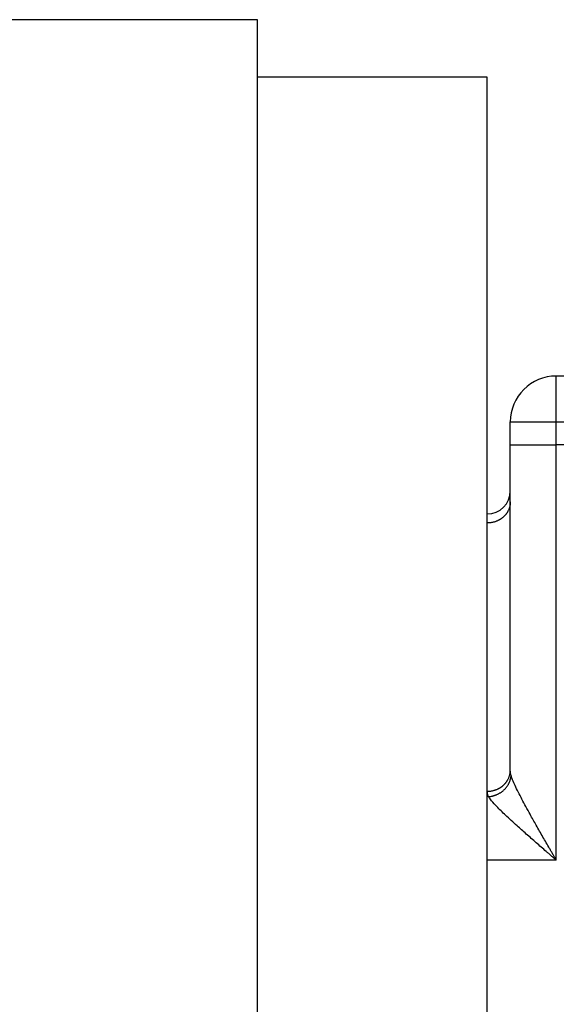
# Model space of a CAD drawing. Header units: inches. Extents: x -535 to 431, y -263 to 280.
# Tile 26 of 82: x -174 to -151, y -8 to 35. Entities that reach past the tile are written whole.
import ezdxf

# ---------------------------------------------------------------- set-up
doc = ezdxf.new("R2010")
doc.units = ezdxf.units.IN
doc.linetypes.add('DASHED', pattern=[15, 7, -8])

# ---------------------------------------------------------------- blocks, each defined once
blk = doc.blocks.new('013_G23_G27_BF_B14R_Motor_Bgr_63_EEXDe_1_1__5', base_point=(-375.5, -86.258))
at = {"color": 7, "linetype": 'Continuous'}
for p, q in [((-163.5, 34.742), (-182, 34.742)), ((-163.5, 32.242), (-163.5, 34.742)), ((-153.5, 32.242), (-163.5, 32.242)), ((-163.5, -24.758), (-163.5, 32.242)), ((-153.5, 13.242), (-153.5, 32.242)), ((-130, 19.242), (-150.5, 19.242)), ((-152.5, 16.242), (-152.5, 17.242)), ((-152.5, 14.242), (-152.5, 16.242)), ((-152.5, 13.77), (-152.5, 14.242)), ((-152.5, 2.099), (-152.5, 13.77)), ((-153.5, 12.849), (-153.5, 13.242)), ((-153.5, 1.178), (-153.5, 12.849)), ((-153.5, 0.944), (-153.5, 1.178)), ((-153.5, -1.82), (-153.5, 0.944)), ((-153.5, -24.758), (-153.5, -1.82))]:
    blk.add_line(p, q, dxfattribs=at)
at = {"color": 1, "linetype": 'Continuous'}
for p, q in [((-150.5, 16.242), (-150.5, 19.242)), ((-152.5, 16.242), (-150.5, 16.242)), ((-130, 16.242), (-150.5, 16.242)), ((-150.5, -1.82), (-150.5, 16.242)), ((-153.448, 0.944), (-153.5, 0.944)), ((-150.5, -1.82), (-153.5, -1.82))]:
    blk.add_line(p, q, dxfattribs=at)
at = {"color": 1, "linetype": 'DASHED'}
for p, q in [((-152.5, 17.242), (-150.5, 17.242)), ((-150.5, 17.242), (-113, 17.242))]:
    blk.add_line(p, q, dxfattribs=at)
at = {"color": 7, "linetype": 'Continuous'}
for centre, radius, start, end in [((-150.5, 17.242), 2, 90, 180), ((-153.5, 14.242), 1, -90, 0)]:
    blk.add_arc(centre, radius, start, end, dxfattribs=at)
at = {"color": 1, "linetype": 'Continuous'}
for points, knots in [([(-152.5, 13.77), (-152.5, 13.757), (-152.501, 13.729), (-152.504, 13.687), (-152.509, 13.645), (-152.516, 13.602), (-152.526, 13.559), (-152.538, 13.516), (-152.553, 13.474), (-152.57, 13.431), (-152.589, 13.389), (-152.608, 13.354), (-152.624, 13.326), (-152.636, 13.306), (-152.649, 13.286), (-152.663, 13.266), (-152.677, 13.246), (-152.692, 13.227), (-152.708, 13.208), (-152.724, 13.189), (-152.74, 13.171), (-152.757, 13.153), (-152.775, 13.136), (-152.793, 13.119), (-152.811, 13.102), (-152.83, 13.086), (-152.85, 13.07), (-152.87, 13.055), (-152.89, 13.04), (-152.91, 13.026), (-152.931, 13.012), (-152.953, 12.999), (-152.974, 12.986), (-152.996, 12.974), (-153.018, 12.963), (-153.048, 12.948), (-153.086, 12.931), (-153.132, 12.913), (-153.178, 12.898), (-153.225, 12.884), (-153.271, 12.873), (-153.318, 12.864), (-153.364, 12.857), (-153.41, 12.852), (-153.455, 12.849), (-153.485, 12.849), (-153.5, 12.849)], [0, 0, 0, 0, 0.041088, 0.082914, 0.12547, 0.168746, 0.212726, 0.257394, 0.302728, 0.348703, 0.395291, 0.442457, 0.466247, 0.490167, 0.514212, 0.538374, 0.562649, 0.58703, 0.611509, 0.636081, 0.660737, 0.68547, 0.710272, 0.735135, 0.760051, 0.785011, 0.810006, 0.835028, 0.860067, 0.885114, 0.91016, 0.935195, 0.960211, 0.985197, 1.010144, 1.035043, 1.084656, 1.133964, 1.182896, 1.231383, 1.279359, 1.326762, 1.373536, 1.419627, 1.464988, 1.509578, 1.509578, 1.509578, 1.509578]), ([(-153.5, 1.178), (-153.485, 1.178), (-153.455, 1.179), (-153.41, 1.181), (-153.364, 1.186), (-153.318, 1.193), (-153.271, 1.202), (-153.225, 1.213), (-153.178, 1.227), (-153.132, 1.242), (-153.086, 1.26), (-153.048, 1.277), (-153.018, 1.292), (-152.996, 1.303), (-152.974, 1.315), (-152.953, 1.328), (-152.931, 1.341), (-152.91, 1.355), (-152.89, 1.369), (-152.87, 1.384), (-152.85, 1.399), (-152.83, 1.415), (-152.811, 1.431), (-152.793, 1.448), (-152.775, 1.465), (-152.757, 1.482), (-152.74, 1.5), (-152.724, 1.519), (-152.708, 1.537), (-152.692, 1.556), (-152.677, 1.576), (-152.663, 1.595), (-152.649, 1.615), (-152.636, 1.635), (-152.624, 1.656), (-152.608, 1.683), (-152.589, 1.718), (-152.57, 1.76), (-152.553, 1.803), (-152.538, 1.846), (-152.526, 1.889), (-152.516, 1.931), (-152.509, 1.974), (-152.504, 2.016), (-152.501, 2.058), (-152.5, 2.086), (-152.5, 2.099)], [0, 0, 0, 0, 0.04459, 0.089951, 0.136042, 0.182815, 0.230219, 0.278195, 0.326682, 0.375614, 0.424922, 0.474535, 0.499434, 0.524381, 0.549367, 0.574383, 0.599418, 0.624464, 0.649511, 0.67455, 0.699572, 0.724567, 0.749527, 0.774443, 0.799306, 0.824108, 0.848841, 0.873497, 0.898069, 0.922548, 0.946929, 0.971204, 0.995366, 1.019411, 1.043331, 1.067121, 1.114287, 1.160875, 1.20685, 1.252184, 1.296852, 1.340832, 1.384108, 1.426664, 1.46849, 1.509578, 1.509578, 1.509578, 1.509578]), ([(-153.448, 0.944), (-153.434, 0.945), (-153.406, 0.947), (-153.363, 0.953), (-153.319, 0.96), (-153.276, 0.97), (-153.232, 0.981), (-153.188, 0.994), (-153.144, 1.009), (-153.1, 1.027), (-153.057, 1.046), (-153.014, 1.067), (-152.971, 1.091), (-152.93, 1.116), (-152.89, 1.143), (-152.851, 1.173), (-152.813, 1.203), (-152.777, 1.236), (-152.742, 1.27), (-152.709, 1.305), (-152.678, 1.342), (-152.649, 1.38), (-152.622, 1.418), (-152.597, 1.458), (-152.574, 1.498), (-152.554, 1.539), (-152.535, 1.58), (-152.519, 1.621), (-152.505, 1.662), (-152.493, 1.704), (-152.483, 1.745), (-152.475, 1.785), (-152.469, 1.826), (-152.467, 1.852), (-152.466, 1.865)], [0, 0, 0, 0, 0.042447, 0.085683, 0.129674, 0.174383, 0.219765, 0.265772, 0.312351, 0.359441, 0.406982, 0.454905, 0.503139, 0.551612, 0.600248, 0.648971, 0.697703, 0.746368, 0.79489, 0.843195, 0.891211, 0.938873, 0.986114, 1.032877, 1.079107, 1.124754, 1.169774, 1.214129, 1.257786, 1.300715, 1.342895, 1.384308, 1.424939, 1.46478, 1.46478, 1.46478, 1.46478]), ([(-152.466, 1.865), (-152.471, 1.884), (-152.481, 1.922), (-152.492, 1.982), (-152.499, 2.041), (-152.5, 2.081), (-152.5, 2.099)], [0, 0, 0, 0, 0.0568748, 0.1194905, 0.1813189, 0.2372552, 0.2372552, 0.2372552, 0.2372552]), ([(-150.5, -1.82), (-150.524, -1.778), (-150.573, -1.694), (-150.646, -1.568), (-150.719, -1.441), (-150.816, -1.272), (-150.937, -1.062), (-151.131, -0.725), (-151.365, -0.314), (-151.612, 0.127), (-151.819, 0.504), (-151.992, 0.827), (-152.15, 1.132), (-152.286, 1.414), (-152.393, 1.652), (-152.444, 1.801), (-152.466, 1.865)], [0, 0, 0, 0, 0.145116, 0.291854, 0.437413, 0.583307, 0.878584, 1.163318, 1.749619, 2.297093, 2.678966, 3.040015, 3.397485, 3.709458, 3.978141, 4.181332, 4.181332, 4.181332, 4.181332]), ([(-153.448, 0.944), (-153.457, 0.964), (-153.472, 1.002), (-153.488, 1.062), (-153.498, 1.12), (-153.499, 1.159), (-153.5, 1.178)], [0, 0, 0, 0, 0.0656314, 0.1230218, 0.1855179, 0.241276, 0.241276, 0.241276, 0.241276]), ([(-150.5, -1.82), (-150.536, -1.789), (-150.609, -1.725), (-150.719, -1.631), (-150.828, -1.536), (-150.975, -1.409), (-151.156, -1.252), (-151.446, -0.999), (-151.796, -0.691), (-152.243, -0.293), (-152.676, 0.102), (-153.045, 0.464), (-153.298, 0.73), (-153.405, 0.882), (-153.448, 0.944)], [0, 0, 0, 0, 0.143975, 0.28955, 0.433921, 0.578608, 0.871371, 1.153178, 1.732418, 2.270296, 2.949624, 3.491166, 3.821542, 4.047913, 4.047913, 4.047913, 4.047913])]:
    blk.add_open_spline(points, degree=3, knots=knots, dxfattribs=at)
blk = doc.blocks.new('Vordans1', base_point=(-218.75, 13))
blk.add_blockref('013_G23_G27_BF_B14R_Motor_Bgr_63_EEXDe_1_1__5', (-375.5, -86.258))

msp = doc.modelspace()

# ---------------------------------------------------------------- block references
msp.add_blockref('Vordans1', (-218.75, 13))

doc.saveas('drawing.dxf')
